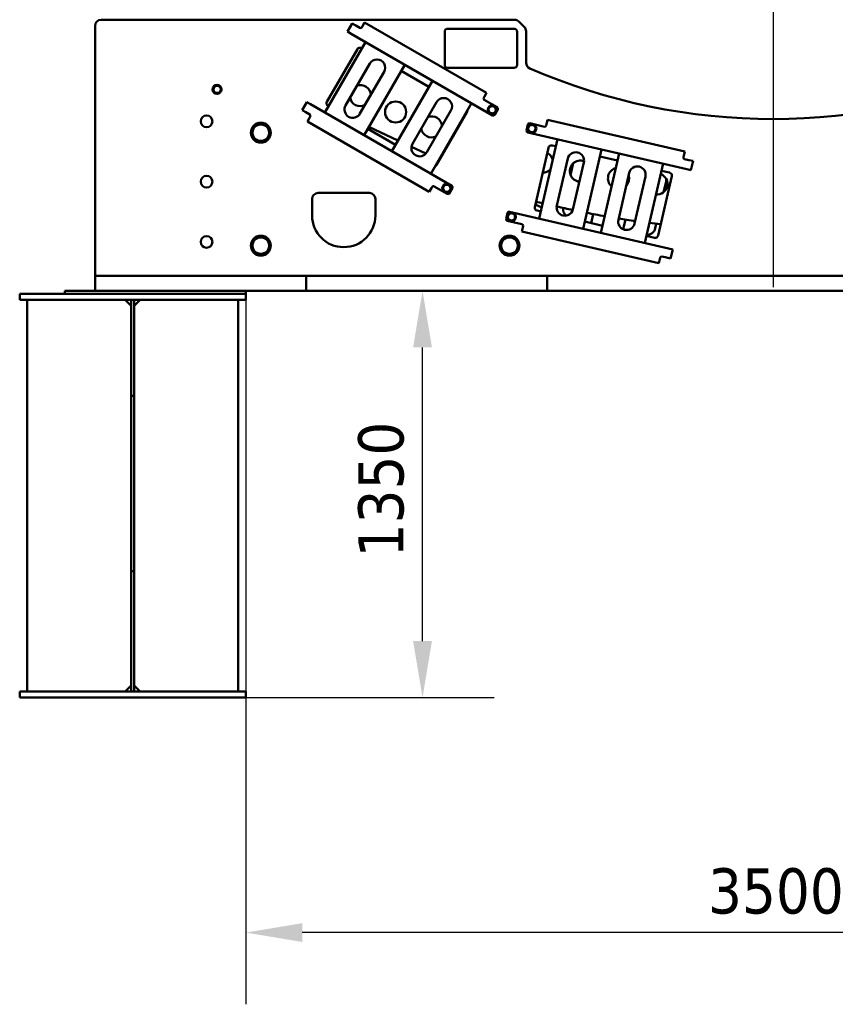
# Model space of a CAD drawing. Header units: millimetres. Extents: x 0 to 63075, y 0 to 44550.
# Tile 17 of 31: x 51309 to 54015, y 10777 to 14046. Entities that reach past the tile are written whole.
import ezdxf

# ---------------------------------------------------------------- set-up
doc = ezdxf.new("R2010")
doc.units = ezdxf.units.MM
doc.header["$LTSCALE"] = 75
for name, color, linetype, lineweight in [('Center Mark (ISO)', 7, 'Continuous', 25), ('Dimension (ISO)', 7, 'Continuous', 25), ('Visible (ISO)', 7, 'Continuous', 50)]:
    doc.layers.add(name, color=color, linetype=linetype, lineweight=lineweight)
doc.styles.add('Note Text (ISO)', font='tahoma.ttf')
doc.dimstyles.new('Default (ISO)', dxfattribs={"dimscale": 75, "dimtxt": 2, "dimasz": 2.5, "dimexe": 3.175, "dimexo": 0, "dimgap": 0.762, "dimtad": 1, "dimrnd": 1e-08, "dimtxsty": 'Note Text (ISO)', "dimcen": 0.09, "dimdle": 10, "dimclrd": 256, "dimclre": 256, "dimclrt": 256, "dimazin": 2, "dimtfac": 1, "dimtmove": 0, "dimatfit": 3, "dimfxl": 1, "dimtolj": 1, "dimtzin": 0, "dimlwd": -1, "dimlwe": -1, "dimarcsym": 0})

# ---------------------------------------------------------------- blocks, each defined once
blk = doc.blocks.new('*D23')
at = {"layer": 'Defpoints', "color": 0, "transparency": 16777216}
for p in [(52059.1, 13115.5), (55559.1, 13115.5), (52059.1, 11015.5)]:
    blk.add_point(p, dxfattribs=at)
at = {"layer": 'Dimension (ISO)', "transparency": 16777216}
for p, q in [((52059.1, 13115.5), (52059.1, 10777.4)), ((55559.1, 13115.5), (55559.1, 10777.4)), ((55371.6, 11015.5), (52246.6, 11015.5))]:
    blk.add_line(p, q, dxfattribs=at)
for points in [[(52246.6, 11046.8), (52246.6, 10984.3), (52059.1, 11015.5)], [(55371.6, 11046.8), (55371.6, 10984.3), (55559.1, 11015.5)]]:
    blk.add_solid(points, dxfattribs=at)
at = {"layer": 'Dimension (ISO)', "transparency": 16777216, "insert": (53592.9, 11228.9), "char_height": 150, "attachment_point": 1, "style": 'Note Text (ISO)'}
blk.add_mtext('\\A1;3500', dxfattribs=at)
blk = doc.blocks.new('*D32')
at = {"layer": 'Defpoints', "color": 0, "transparency": 16777216}
for p in [(52645.6, 13145.5), (52659.1, 13145.5), (52009.1, 11795.5)]:
    blk.add_point(p, dxfattribs=at)
at = {"layer": 'Dimension (ISO)', "transparency": 16777216}
for p, q in [((52645.6, 11983), (52645.6, 12958)), ((52009.1, 11795.5), (52883.7, 11795.5))]:
    blk.add_line(p, q, dxfattribs=at)
for points in [[(52614.3, 12958), (52676.8, 12958), (52645.6, 13145.5)], [(52614.3, 11983), (52676.8, 11983), (52645.6, 11795.5)]]:
    blk.add_solid(points, dxfattribs=at)
at = {"layer": 'Dimension (ISO)', "transparency": 16777216, "insert": (52432.2, 12260.9), "char_height": 150, "attachment_point": 1, "rotation": 90, "style": 'Note Text (ISO)'}
blk.add_mtext('\\A1;1350', dxfattribs=at)

msp = doc.modelspace()

# ---------------------------------------------------------------- linework, layer by layer
at = {"layer": 'Center Mark (ISO)', "linetype": 'Continuous'}
msp.add_line((53809.0992, 20032.502), (53809.0992, 13157.502), dxfattribs=at)
at = {"layer": 'Visible (ISO)'}
for p, q in [((51559.0992, 14025.5468), (51559.0992, 13195.5468)), ((52950.8149, 14045.5468), (51579.0992, 14045.5468)), ((52396.5496, 14005.9392), (52412.0496, 14032.786)), ((52424.174, 14025.786), (52412.0496, 14032.786)), ((52437.1643, 14018.286), (52424.174, 14025.786)), ((52446.4945, 14024.4462), (52443.9945, 14020.1161)), ((52446.4945, 14024.4462), (52453.4945, 14036.5706)), ((52857.9283, 13803.0706), (52453.4945, 14036.5706)), ((52964.957, 14039.689), (52983.2413, 14021.4047)), ((52396.5496, 14005.9392), (52408.674, 13998.9392)), ((52408.674, 13998.9392), (52878.0597, 13727.9392)), ((52719.0992, 13895.5468), (52719.0992, 14005.5468)), ((52729.0992, 14015.5468), (52949.0992, 14015.5468)), ((52959.0992, 14005.5468), (52959.0992, 13895.5468)), ((52989.0992, 14007.2626), (52989.0992, 13902.0624)), ((52456.7971, 13971.1553), (52321.7971, 13737.3284)), ((52328.3461, 13772.8072), (52429.3461, 13947.7443)), ((52443.0063, 13951.4046), (52444.7971, 13950.3707)), ((52390.4333, 13761.2098), (52470.4333, 13899.7739)), ((52451.7009, 13662.3284), (52586.7009, 13896.1553)), ((52518.0647, 13872.2739), (52438.0647, 13733.7098)), ((52574.7009, 13875.3707), (52666.5316, 13822.3522)), ((52949.0992, 13885.5468), (52729.0992, 13885.5468)), ((52678.5316, 13843.1368), (52543.5316, 13609.31)), ((52857.9283, 13803.0706), (52850.9283, 13790.9462)), ((52246.0496, 13745.2656), (52261.5496, 13772.1123)), ((52273.674, 13765.1123), (52261.5496, 13772.1123)), ((52273.674, 13765.1123), (52743.0597, 13494.1123)), ((52333.7971, 13758.113), (52332.0063, 13759.147)), ((52612.1678, 13633.1914), (52692.1678, 13771.7554)), ((52673.4354, 13534.31), (52808.4354, 13768.1368)), ((52848.4283, 13786.6161), (52850.9283, 13790.9462)), ((52893.5597, 13754.786), (52850.2585, 13779.786)), ((52246.0496, 13745.2656), (52258.174, 13738.2656)), ((52258.174, 13738.2656), (52271.1643, 13730.7656)), ((52739.7992, 13744.2554), (52659.7992, 13605.6914)), ((52793.0767, 13737.7443), (52692.0767, 13562.8072)), ((52884.8898, 13729.7693), (52895.3898, 13747.9559)), ((52263.4945, 13707.4809), (52270.4945, 13719.6053)), ((52263.4945, 13707.4809), (52667.9283, 13473.9809)), ((52272.9945, 13723.9354), (52270.4945, 13719.6053)), ((52995.4282, 13697.879), (52990.7042, 13677.4172)), ((53050.1433, 13690.3785), (53001.4248, 13701.6261)), ((53057.2647, 13698.9975), (53056.1399, 13694.1256)), ((53057.2647, 13698.9975), (53060.414, 13712.6386)), ((53515.4448, 13607.5865), (53060.414, 13712.6386)), ((52555.5316, 13630.0946), (52463.7009, 13683.113)), ((52564.0135, 13644.7857), (52467.5443, 13689.77)), ((53522.5599, 13549.4971), (52994.4513, 13671.4206)), ((53093.1993, 13648.6228), (53032.4625, 13385.5429)), ((53075.2843, 13628.1275), (53087.8004, 13625.238)), ((52656.829, 13601.505), (52608.8442, 13623.8808)), ((53017.8509, 13423.8106), (53063.291, 13620.6334)), ((53178.618, 13351.8003), (53239.3548, 13614.8802)), ((53297.5308, 13601.4492), (53236.794, 13338.3693)), ((53515.4448, 13607.5865), (53512.2955, 13593.9453)), ((52702.2032, 13580.3467), (52700.4789, 13581.1508)), ((53091.1174, 13428.4481), (53127.1095, 13584.3473)), ((53136.7012, 13529.7191), (53145.7502, 13568.9148)), ((53180.6999, 13571.975), (53144.7077, 13416.0758)), ((53233.9559, 13591.4953), (53292.132, 13578.0643)), ((53382.9495, 13304.6266), (53443.6863, 13567.7065)), ((53511.1707, 13589.0735), (53512.2955, 13593.9453)), ((53529.5334, 13579.7026), (53514.9178, 13583.0769)), ((53543.1746, 13576.5533), (53529.5334, 13579.7026)), ((53543.1746, 13576.5533), (53536.2011, 13546.3478)), ((53295.4489, 13381.2745), (53331.4411, 13537.1737)), ((53438.2875, 13544.3217), (53465.0323, 13538.1471)), ((53522.5599, 13549.4971), (53536.2011, 13546.3478)), ((53385.0314, 13524.8014), (53349.0392, 13368.9021)), ((53472.5265, 13526.1539), (53427.0864, 13329.3312)), ((53453.5072, 13508.9925), (53445.2247, 13473.1172)), ((52299.0992, 13470.5468), (52469.0992, 13470.5468)), ((52674.9283, 13486.1053), (52667.9283, 13473.9809)), ((52674.9283, 13486.1053), (52677.4283, 13490.4354)), ((52684.2585, 13492.2656), (52727.5597, 13467.2656)), ((52734.3898, 13469.0957), (52744.8898, 13487.2822)), ((52279.0992, 13395.5468), (52279.0992, 13450.5468)), ((52489.0992, 13450.5468), (52489.0992, 13395.5468)), ((53040.9667, 13422.3787), (53019.7992, 13432.2493)), ((52927.7179, 13404.5936), (52922.994, 13384.1318)), ((53461.8231, 13286.4172), (52933.7145, 13408.3407)), ((53037.8613, 13408.9278), (53025.3451, 13411.8174)), ((53205.0968, 13370.3184), (53212.023, 13400.3189)), ((52926.7411, 13378.1352), (52975.4596, 13366.8877)), ((53242.1928, 13361.7542), (53184.0168, 13375.1851)), ((53319.0302, 13382.1633), (53311.5478, 13349.7537)), ((53421.0155, 13368.2558), (53417.515, 13353.0933)), ((52974.9326, 13342.378), (52978.0819, 13356.0192)), ((52974.9326, 13342.378), (53429.9634, 13237.3259)), ((52979.2067, 13360.891), (52978.0819, 13356.0192)), ((53415.0932, 13321.837), (53388.3483, 13328.0115)), ((53475.4643, 13283.2679), (53461.8231, 13286.4172)), ((53475.4643, 13283.2679), (53468.4908, 13253.0624)), ((53433.1127, 13250.9671), (53429.9634, 13237.3259)), ((53433.1127, 13250.9671), (53434.2375, 13255.8389)), ((53440.2341, 13259.586), (53454.8496, 13256.2117)), ((53454.8496, 13256.2117), (53468.4908, 13253.0624)), ((51579.0992, 13195.5468), (51559.0992, 13195.5468)), ((51559.0992, 13145.5468), (51559.0992, 13195.5468)), ((51579.0992, 13195.5468), (52018.7879, 13195.5468)), ((52018.7879, 13195.5468), (52036.704, 13195.5468)), ((52036.704, 13195.5468), (52081.4943, 13195.5468)), ((52081.4943, 13195.5468), (52099.4105, 13195.5468)), ((52099.4105, 13195.5468), (52239.0992, 13195.5468)), ((52259.0992, 13195.5468), (52239.0992, 13195.5468)), ((52259.0992, 13195.5468), (52279.0992, 13195.5468)), ((52259.0992, 13145.5468), (52259.0992, 13195.5468)), ((52279.0992, 13195.5468), (53039.0992, 13195.5468)), ((53039.0992, 13195.5468), (53059.0992, 13195.5468)), ((53079.0992, 13195.5468), (53059.0992, 13195.5468)), ((53059.0992, 13145.5468), (53059.0992, 13195.5468)), ((53079.0992, 13195.5468), (54539.0992, 13195.5468)), ((51459.0992, 13145.5468), (51459.0992, 13135.5468)), ((52059.0992, 13145.5468), (51459.0992, 13145.5468)), ((52081.4943, 13145.5468), (52059.0992, 13145.5468)), ((52059.0992, 13145.5468), (52059.0992, 13135.5468)), ((52099.4105, 13145.5468), (52081.4943, 13145.5468)), ((52099.4105, 13145.5468), (52239.0992, 13145.5468)), ((52259.0992, 13145.5468), (52239.0992, 13145.5468)), ((52259.0992, 13145.5468), (52279.0992, 13145.5468)), ((52279.0992, 13145.5468), (53039.0992, 13145.5468)), ((53039.0992, 13145.5468), (53059.0992, 13145.5468)), ((53079.0992, 13145.5468), (53059.0992, 13145.5468)), ((53079.0992, 13145.5468), (54539.0992, 13145.5468)), ((51309.0992, 13135.5468), (52059.0992, 13135.5468)), ((51309.0992, 13115.5468), (51309.0992, 13135.5468)), ((51309.0992, 13115.5468), (51334.0992, 13115.5468)), ((51334.0992, 13115.5468), (51659.0992, 13115.5468)), ((51334.0992, 11815.5468), (51334.0992, 13115.5468)), ((51659.0992, 13115.5468), (51679.0992, 13115.5468)), ((51679.0992, 13095.5468), (51659.0992, 13115.5468)), ((51679.0992, 13115.5468), (51679.0992, 13108.9468)), ((51689.0992, 13115.5468), (51679.0992, 13115.5468)), ((51679.0992, 13108.9468), (51679.0992, 12797.4617)), ((51689.0992, 13108.9468), (51689.0992, 13115.5468)), ((51689.0992, 13115.5468), (51709.0992, 13115.5468)), ((51709.0992, 13115.5468), (51689.0992, 13095.5468)), ((51689.0992, 13108.9468), (51689.0992, 12797.4617)), ((52034.0992, 13115.5468), (51709.0992, 13115.5468)), ((52034.0992, 13115.5468), (52059.0992, 13115.5468)), ((52034.0992, 11815.5468), (52034.0992, 13115.5468)), ((52059.0992, 13115.5468), (52059.0992, 13135.5468)), ((51679.0992, 12225.5468), (51679.0992, 12797.4617)), ((51679.0992, 12797.4617), (51689.0992, 12797.4617)), ((51689.0992, 12225.5468), (51689.0992, 12797.4617)), ((51679.0992, 12215.5468), (51679.0992, 12225.5468)), ((51689.0992, 12225.5468), (51689.0992, 12215.5468)), ((51679.0992, 12215.5468), (51679.0992, 12208.9468)), ((51689.0992, 12215.5468), (51679.0992, 12215.5468)), ((51679.0992, 12208.9468), (51679.0992, 11828.9468)), ((51689.0992, 12208.9468), (51689.0992, 12215.5468)), ((51689.0992, 12208.9468), (51689.0992, 11828.9468)), ((51659.0992, 11815.5468), (51679.0992, 11835.5468)), ((51689.0992, 11835.5468), (51709.0992, 11815.5468)), ((51359.0992, 11815.5468), (51309.0992, 11815.5468)), ((51309.0992, 11815.5468), (51309.0992, 11795.5468)), ((51359.0992, 11815.5468), (52009.0992, 11815.5468)), ((51679.0992, 11828.9468), (51679.0992, 11815.5468)), ((51689.0992, 11815.5468), (51689.0992, 11828.9468)), ((52059.0992, 11815.5468), (52009.0992, 11815.5468)), ((52059.0992, 11815.5468), (52059.0992, 11795.5468)), ((51309.0992, 11795.5468), (51359.0992, 11795.5468)), ((51359.0992, 11795.5468), (52009.0992, 11795.5468)), ((52009.0992, 11795.5468), (52059.0992, 11795.5468))]:
    msp.add_line(p, q, dxfattribs=at)
for centre, radius in [((51964.0992, 13814.1925), 15), ((51964.0992, 13814.1925), 14.25), ((52556.412, 13739.1629), 35), ((52876.7165, 13746.6126), 15), ((52876.7165, 13746.6126), 14.25), ((51929.0992, 13708.0468), 19.5), ((52109.0992, 13670.5468), 33), ((53008.169, 13684.1613), 15), ((53008.169, 13684.1613), 14.25), ((51929.0992, 13508.0468), 19.5), ((52726.2165, 13485.939), 15), ((52726.2165, 13485.939), 14.25), ((52940.4587, 13390.876), 15), ((52940.4587, 13390.876), 14.25), ((51929.0992, 13308.0468), 19.5), ((52109.0992, 13295.5468), 33), ((52934.0992, 13295.5468), 33)]:
    msp.add_circle(centre, radius, dxfattribs=at)
for centre, radius, start, end in [((51579.0992, 14025.5468), 20, 90, 180), ((52950.8149, 14025.5468), 20, 45, 90), ((52969.0992, 14007.2626), 20, 0, 45), ((52439.6643, 14022.6161), 5, 240, 330), ((52729.0992, 14005.5468), 10, 90, 180), ((52949.0992, 14005.5468), 10, 0, 90), ((52438.0063, 13942.7443), 10, 60, 150), ((52494.249, 13886.0239), 27.5, 330, 150), ((52729.0992, 13895.5468), 10, 180, 270), ((52949.0992, 13895.5468), 10, 270, 0), ((53009.0992, 13902.0624), 20, 180, 246.4841657), ((53809.0992, 15740.5468), 2025, 246.4841657, 293.5158343), ((51964.0992, 13814.1925), 12, 69.8985635, 129.8985635), ((51964.0992, 13814.1925), 12, 9.8985635, 69.8985635), ((52439.4646, 13793.3697), 35, 5.1502354, 108.919172), ((51964.0992, 13814.1925), 12, 129.8985635, 189.8985635), ((51964.0992, 13814.1925), 12, 189.8985635, 249.8985635), ((51964.0992, 13814.1925), 12, 249.8985635, 309.8985635), ((51964.0992, 13814.1925), 12, 309.8985635, 9.8985635), ((52337.0063, 13767.8072), 10, 150, 240), ((52414.249, 13747.4598), 27.5, 150, 330), ((52439.4646, 13793.3697), 35, 191.080828, 294.8497646), ((52715.9835, 13758.0054), 27.5, 330, 150), ((52852.7585, 13784.1161), 5, 150, 240), ((52268.6643, 13726.4354), 5, 330, 60), ((52784.4165, 13742.7443), 10, 330, 5.85782), ((52876.7165, 13746.6126), 12, 154.1335599, 214.1335599), ((52876.7165, 13746.6126), 12, 94.1335599, 154.1335599), ((52876.7165, 13746.6126), 12, 214.1335599, 274.1335599), ((52876.7165, 13746.6126), 12, 34.1335599, 94.1335599), ((52876.7165, 13746.6126), 12, 274.1335599, 334.1335599), ((52880.5597, 13732.2693), 5, 240, 330), ((52876.7165, 13746.6126), 12, 334.1335599, 34.1335599), ((52891.0597, 13750.4559), 5, 330, 60), ((52109.0992, 13670.5468), 31.75, 120.013333, 179.986667), ((52109.0992, 13670.5468), 27.5, 90, 150), ((52109.0992, 13670.5468), 31.75, 60.013333, 119.986667), ((52109.0992, 13670.5468), 27.5, 30, 90), ((52109.0992, 13670.5468), 31.75, 0.013333, 59.986667), ((52675.4996, 13689.8352), 35, 5.5537317, 109.2757253), ((53000.3001, 13696.7542), 5, 77, 167), ((53008.169, 13684.1613), 12, 70.1439536, 130.1439536), ((53008.169, 13684.1613), 12, 10.1439536, 70.1439536), ((53051.2681, 13695.2504), 5, 257, 347), ((52109.0992, 13670.5468), 31.75, 180.013333, 239.986667), ((52109.0992, 13670.5468), 27.5, 150, 210), ((52109.0992, 13670.5468), 31.75, 300.013333, 359.986667), ((52109.0992, 13670.5468), 27.5, 330, 30), ((52675.4996, 13689.8352), 35, 190.7242747, 294.4462683), ((52995.5761, 13676.2924), 5, 167, 257), ((53008.169, 13684.1613), 12, 130.1439536, 190.1439536), ((53008.169, 13684.1613), 12, 190.1439536, 250.1439536), ((53008.169, 13684.1613), 12, 250.1439536, 310.1439536), ((53008.169, 13684.1613), 12, 310.1439536, 10.1439536), ((52109.0992, 13670.5468), 27.5, 210, 270), ((52109.0992, 13670.5468), 31.75, 240.013333, 299.986667), ((52109.0992, 13670.5468), 27.5, 270, 330), ((52635.9835, 13619.4414), 27.5, 150, 330), ((53073.0347, 13618.3838), 10, 77, 167), ((53043.5527, 13571.9273), 35, 14.2292569, 63.3224808), ((53153.9047, 13578.1612), 27.5, 347, 167), ((52683.4165, 13567.8072), 10, 294.14218, 330), ((53169.1351, 13542.8735), 35, 69.6722082, 264.7535815), ((53516.0426, 13587.9487), 5, 167, 257), ((53043.5527, 13571.9273), 35, 270.6775192, 319.7707431), ((53295.8109, 13519.0343), 35, 105.8040654, 228.1959346), ((53358.2362, 13530.9875), 27.5, 347, 167), ((53423.3637, 13500.4503), 35, 264.6716663, 69.3283337), ((53462.7828, 13528.4034), 10, 347, 77), ((52726.2165, 13485.939), 12, 94.1335599, 154.1335599), ((52726.2165, 13485.939), 12, 34.1335599, 94.1335599), ((53295.8109, 13519.0343), 35, 318.0837004, 15.9162996), ((53426.712, 13515.1786), 27.5, 347, 4.0288286), ((52299.0992, 13450.5468), 20, 90, 180), ((52469.0992, 13450.5468), 20, 0, 90), ((52681.7585, 13487.9354), 5, 60, 150), ((52726.2165, 13485.939), 12, 154.1335599, 214.1335599), ((52726.2165, 13485.939), 12, 214.1335599, 274.1335599), ((52726.2165, 13485.939), 12, 274.1335599, 334.1335599), ((52730.0597, 13471.5957), 5, 240, 330), ((52726.2165, 13485.939), 12, 334.1335599, 34.1335599), ((52740.5597, 13489.7822), 5, 330, 60), ((53809.0992, 16595.002), 3250, 255.984388, 256.387182), ((52932.5898, 13403.4688), 5, 77, 167), ((52940.4587, 13390.876), 12, 130.1439536, 190.1439536), ((52940.4587, 13390.876), 12, 70.1439536, 130.1439536), ((52940.4587, 13390.876), 12, 10.1439536, 70.1439536), ((53027.5946, 13421.5611), 10, 167, 257), ((53117.9125, 13422.2619), 27.5, 167, 347), ((53809.0992, 16595.002), 3250, 257.2276211, 258.192466), ((53138.9926, 13417.3952), 27.5, 173.0753059, 233.8366061), ((53809.0992, 16595.002), 3250, 259.0320402, 260.0856958), ((52384.0992, 13395.5468), 105, 180, 0), ((52927.8658, 13383.0071), 5, 167, 257), ((52940.4587, 13390.876), 12, 190.1439536, 250.1439536), ((52940.4587, 13390.876), 12, 250.1439536, 310.1439536), ((52940.4587, 13390.876), 12, 310.1439536, 10.1439536), ((52974.3348, 13362.0158), 5, 347, 77), ((53322.2441, 13375.0883), 27.5, 167, 347), ((53809.0992, 16595.002), 3250, 260.9246726, 261.8971856), ((53809.0992, 16595.002), 3250, 262.7382127, 263.4021328), ((53390.7198, 13359.2794), 27.5, 266.8894163, 347), ((52109.0992, 13295.5468), 31.75, 120.013333, 179.986667), ((52109.0992, 13295.5468), 27.5, 150, 210), ((52109.0992, 13295.5468), 27.5, 90, 150), ((52109.0992, 13295.5468), 31.75, 60.013333, 119.986667), ((52109.0992, 13295.5468), 27.5, 30, 90), ((52109.0992, 13295.5468), 31.75, 0.013333, 59.986667), ((52109.0992, 13295.5468), 27.5, 330, 30), ((52934.0992, 13295.5468), 31.75, 120.013333, 179.986667), ((52934.0992, 13295.5468), 27.5, 150, 210), ((52934.0992, 13295.5468), 27.5, 90, 150), ((52934.0992, 13295.5468), 31.75, 60.013333, 119.986667), ((52934.0992, 13295.5468), 27.5, 30, 90), ((52934.0992, 13295.5468), 31.75, 0.013333, 59.986667), ((52934.0992, 13295.5468), 27.5, 330, 30), ((53417.3427, 13331.5807), 10, 257, 347), ((52109.0992, 13295.5468), 31.75, 180.013333, 239.986667), ((52109.0992, 13295.5468), 27.5, 210, 270), ((52109.0992, 13295.5468), 27.5, 270, 330), ((52109.0992, 13295.5468), 31.75, 300.013333, 359.986667), ((52934.0992, 13295.5468), 31.75, 180.013333, 239.986667), ((52934.0992, 13295.5468), 27.5, 210, 270), ((52934.0992, 13295.5468), 27.5, 270, 330), ((52934.0992, 13295.5468), 31.75, 300.013333, 359.986667), ((52109.0992, 13295.5468), 31.75, 240.013333, 299.986667), ((52934.0992, 13295.5468), 31.75, 240.013333, 299.986667), ((53439.1093, 13254.7142), 5, 77, 167)]:
    msp.add_arc(centre, radius, start, end, dxfattribs=at)
for points in [[(51956.402, 13823.3987), (51958.8688, 13825.4611), (51961.7172, 13827.8426)], [(51961.7172, 13827.8426), (51965.2038, 13826.5666), (51968.2234, 13825.4615)], [(51968.2234, 13825.4615), (51971.2429, 13824.3565), (51974.7295, 13823.0804)], [(51951.0868, 13818.9547), (51953.9352, 13821.3362), (51956.402, 13823.3987)], [(51952.2778, 13812.1297), (51951.7251, 13815.2972), (51951.0868, 13818.9547)], [(51953.4688, 13805.3046), (51952.8305, 13808.9621), (51952.2778, 13812.1297)], [(51959.975, 13802.9235), (51956.9554, 13804.0286), (51953.4688, 13805.3046)], [(51966.4811, 13800.5424), (51962.9945, 13801.8184), (51959.975, 13802.9235)], [(51971.7963, 13804.9863), (51969.3295, 13802.9239), (51966.4811, 13800.5424)], [(51977.1115, 13809.4303), (51974.2631, 13807.0488), (51971.7963, 13804.9863)], [(51974.7295, 13823.0804), (51975.3678, 13819.4229), (51975.9205, 13816.2554)], [(51975.9205, 13816.2554), (51976.4733, 13813.0878), (51977.1115, 13809.4303)], [(52875.8515, 13758.5814), (52879.0585, 13758.8132), (52882.7617, 13759.0808)], [(52882.7617, 13759.0808), (52884.845, 13756.0076), (52886.6492, 13753.3461)], [(52862.8961, 13745.6138), (52864.5159, 13748.9546), (52865.9187, 13751.8479)], [(52866.7837, 13739.8791), (52864.9794, 13742.5406), (52862.8961, 13745.6138)], [(52865.9187, 13751.8479), (52867.3215, 13754.7411), (52868.9413, 13758.082)], [(52870.6713, 13734.1444), (52868.5879, 13737.2176), (52866.7837, 13739.8791)], [(52868.9413, 13758.082), (52872.6444, 13758.3496), (52875.8515, 13758.5814)], [(52877.5814, 13734.6438), (52874.3744, 13734.412), (52870.6713, 13734.1444)], [(52884.4916, 13735.1432), (52880.7885, 13734.8756), (52877.5814, 13734.6438)], [(52887.5142, 13741.3773), (52886.1114, 13738.484), (52884.4916, 13735.1432)], [(52886.6492, 13753.3461), (52888.4535, 13750.6846), (52890.5368, 13747.6114)], [(52890.5368, 13747.6114), (52888.917, 13744.2706), (52887.5142, 13741.3773)], [(52085.2835, 13684.2968), (52088.9678, 13690.6782), (52093.222, 13698.0468)], [(52093.222, 13698.0468), (52101.7306, 13698.0468), (52109.0992, 13698.0468)], [(52109.0992, 13698.0468), (52116.4678, 13698.0468), (52124.9763, 13698.0468)], [(52124.9763, 13698.0468), (52129.2306, 13690.6782), (52132.9149, 13684.2968)], [(53000.4324, 13693.3345), (53002.8904, 13695.4075), (53005.7285, 13697.8012)], [(53005.7285, 13697.8012), (53009.2206, 13696.5401), (53012.2449, 13695.4479)], [(53012.2449, 13695.4479), (53015.2691, 13694.3558), (53018.7612, 13693.0947)], [(52077.3449, 13670.5468), (52081.5992, 13677.9154), (52085.2835, 13684.2968)], [(52085.2835, 13656.7968), (52081.5992, 13663.1782), (52077.3449, 13670.5468)], [(52132.9149, 13684.2968), (52136.5992, 13677.9154), (52140.8534, 13670.5468)], [(52140.8534, 13670.5468), (52136.5992, 13663.1782), (52132.9149, 13656.7968)], [(52995.1363, 13688.8678), (52997.9745, 13691.2615), (53000.4324, 13693.3345)], [(52996.3565, 13682.0479), (52995.7902, 13685.213), (52995.1363, 13688.8678)], [(52997.5767, 13675.228), (52996.9228, 13678.8828), (52996.3565, 13682.0479)], [(53004.0931, 13672.8748), (53001.0688, 13673.9669), (52997.5767, 13675.228)], [(53010.6094, 13670.5215), (53007.1173, 13671.7826), (53004.0931, 13672.8748)], [(53015.9055, 13674.9882), (53013.4476, 13672.9152), (53010.6094, 13670.5215)], [(53021.2016, 13679.4549), (53018.3634, 13677.0612), (53015.9055, 13674.9882)], [(53018.7612, 13693.0947), (53019.4151, 13689.4399), (53019.9814, 13686.2748)], [(53019.9814, 13686.2748), (53020.5477, 13683.1097), (53021.2016, 13679.4549)], [(52093.222, 13643.0468), (52088.9678, 13650.4154), (52085.2835, 13656.7968)], [(52109.0992, 13643.0468), (52101.7306, 13643.0468), (52093.222, 13643.0468)], [(52124.9763, 13643.0468), (52116.4678, 13643.0468), (52109.0992, 13643.0468)], [(52132.9149, 13656.7968), (52129.2306, 13650.4154), (52124.9763, 13643.0468)], [(52715.4187, 13491.1742), (52716.8215, 13494.0675), (52718.4413, 13497.4083)], [(52718.4413, 13497.4083), (52722.1444, 13497.676), (52725.3515, 13497.9077)], [(52725.3515, 13497.9077), (52728.5585, 13498.1395), (52732.2617, 13498.4071)], [(52732.2617, 13498.4071), (52734.345, 13495.3339), (52736.1492, 13492.6724)], [(52712.3961, 13484.9402), (52714.0159, 13488.281), (52715.4187, 13491.1742)], [(52716.2837, 13479.2055), (52714.4794, 13481.8669), (52712.3961, 13484.9402)], [(52720.1713, 13473.4708), (52718.0879, 13476.544), (52716.2837, 13479.2055)], [(52727.0814, 13473.9702), (52723.8744, 13473.7384), (52720.1713, 13473.4708)], [(52733.9916, 13474.4696), (52730.2885, 13474.2019), (52727.0814, 13473.9702)], [(52737.0142, 13480.7037), (52735.6114, 13477.8104), (52733.9916, 13474.4696)], [(52736.1492, 13492.6724), (52737.9535, 13490.011), (52740.0368, 13486.9377)], [(52740.0368, 13486.9377), (52738.417, 13483.5969), (52737.0142, 13480.7037)], [(52927.4261, 13395.5824), (52930.2642, 13397.9761), (52932.7222, 13400.0491)], [(52932.7222, 13400.0491), (52935.1801, 13402.1221), (52938.0183, 13404.5158)], [(52938.0183, 13404.5158), (52941.5104, 13403.2547), (52944.5346, 13402.1625)], [(52944.5346, 13402.1625), (52947.5588, 13401.0704), (52951.0509, 13399.8093)], [(52951.0509, 13399.8093), (52951.7048, 13396.1545), (52952.2711, 13392.9894)], [(52928.6463, 13388.7625), (52928.08, 13391.9276), (52927.4261, 13395.5824)], [(52929.8665, 13381.9426), (52929.2126, 13385.5974), (52928.6463, 13388.7625)], [(52936.3828, 13379.5894), (52933.3586, 13380.6815), (52929.8665, 13381.9426)], [(52942.8991, 13377.2361), (52939.407, 13378.4972), (52936.3828, 13379.5894)], [(52948.1952, 13381.7028), (52945.7373, 13379.6298), (52942.8991, 13377.2361)], [(52953.4913, 13386.1695), (52950.6531, 13383.7758), (52948.1952, 13381.7028)], [(52952.2711, 13392.9894), (52952.8374, 13389.8243), (52953.4913, 13386.1695)], [(52077.3449, 13295.5468), (52081.5992, 13302.9154), (52085.2835, 13309.2968)], [(52085.2835, 13309.2968), (52088.9678, 13315.6782), (52093.222, 13323.0468)], [(52093.222, 13323.0468), (52101.7306, 13323.0468), (52109.0992, 13323.0468)], [(52109.0992, 13323.0468), (52116.4678, 13323.0468), (52124.9763, 13323.0468)], [(52124.9763, 13323.0468), (52129.2306, 13315.6782), (52132.9149, 13309.2968)], [(52132.9149, 13309.2968), (52136.5992, 13302.9154), (52140.8534, 13295.5468)], [(52902.3449, 13295.5468), (52906.5992, 13302.9154), (52910.2835, 13309.2968)], [(52910.2835, 13309.2968), (52913.9678, 13315.6782), (52918.222, 13323.0468)], [(52918.222, 13323.0468), (52926.7306, 13323.0468), (52934.0992, 13323.0468)], [(52934.0992, 13323.0468), (52941.4678, 13323.0468), (52949.9763, 13323.0468)], [(52949.9763, 13323.0468), (52954.2306, 13315.6782), (52957.9149, 13309.2968)], [(52957.9149, 13309.2968), (52961.5992, 13302.9154), (52965.8534, 13295.5468)], [(52085.2835, 13281.7968), (52081.5992, 13288.1782), (52077.3449, 13295.5468)], [(52093.222, 13268.0468), (52088.9678, 13275.4154), (52085.2835, 13281.7968)], [(52132.9149, 13281.7968), (52129.2306, 13275.4154), (52124.9763, 13268.0468)], [(52140.8534, 13295.5468), (52136.5992, 13288.1782), (52132.9149, 13281.7968)], [(52910.2835, 13281.7968), (52906.5992, 13288.1782), (52902.3449, 13295.5468)], [(52918.222, 13268.0468), (52913.9678, 13275.4154), (52910.2835, 13281.7968)], [(52957.9149, 13281.7968), (52954.2306, 13275.4154), (52949.9763, 13268.0468)], [(52965.8534, 13295.5468), (52961.5992, 13288.1782), (52957.9149, 13281.7968)], [(52109.0992, 13268.0468), (52101.7306, 13268.0468), (52093.222, 13268.0468)], [(52124.9763, 13268.0468), (52116.4678, 13268.0468), (52109.0992, 13268.0468)], [(52934.0992, 13268.0468), (52926.7306, 13268.0468), (52918.222, 13268.0468)], [(52949.9763, 13268.0468), (52941.4678, 13268.0468), (52934.0992, 13268.0468)]]:
    msp.add_rational_spline(points, [1, 1.0379548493, 1], degree=2, dxfattribs=at)

# ---------------------------------------------------------------- dimensions: what is measured, and where the dimension line sits
at = {"layer": 'Dimension (ISO)'}
for base, p1, p2, angle, override, picture, middle in [((52645.597, 13145.5468), (52009.0992, 11795.5468), (52659.0992, 13145.5468), 270, {"dimgap": 0.762, "dimdec": 2, "dimse2": 1, "dimtol": 0, "dimlim": 0, "dimtp": 0, "dimtm": 0, "dimtdec": 2, "dimtofl": 0, "dimatfit": 1}, '*D32', (52645.597, 12470.5468)), ((52059.0992, 11015.5468), (55559.0992, 13115.5468), (52059.0992, 13115.5468), 180, {"dimgap": 0.762, "dimdec": 2, "dimtol": 0, "dimlim": 0, "dimtp": 0, "dimtm": 0, "dimtdec": 2, "dimtofl": 0, "dimatfit": 1}, '*D23', (53809.0992, 11015.5468))]:
    dim = msp.add_linear_dim(base=base, p1=p1, p2=p2, angle=angle, dimstyle='Default (ISO)', override=override, dxfattribs=at)
    dim.commit()
    dim.dimension.update_dxf_attribs({"geometry": picture, "text_midpoint": middle, "dimtype": 160})

doc.saveas('drawing.dxf')
